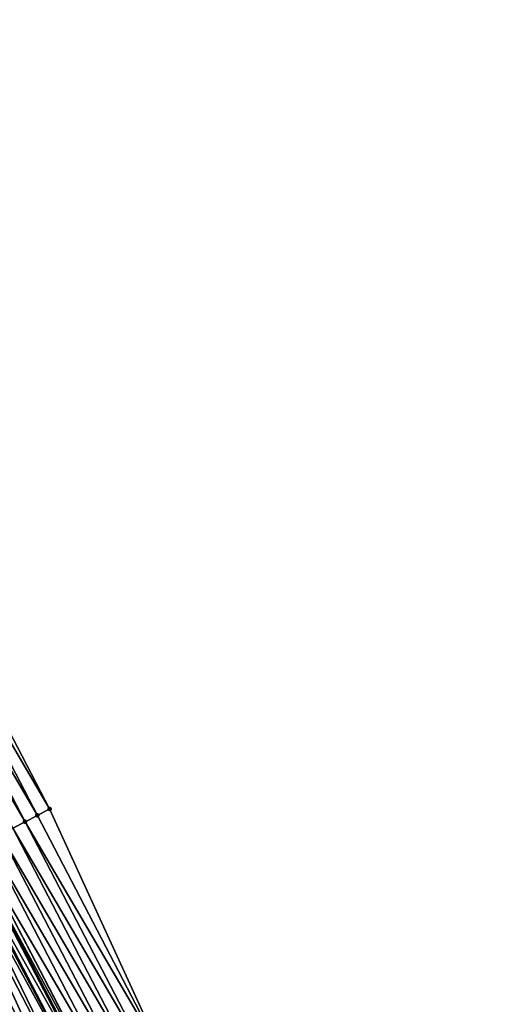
# Model space of a CAD drawing. Header units: feet. Extents: x 2007189 to 2022806, y 818621 to 837694.
# Tile 132 of 256: x 2012684 to 2012718, y 824394 to 824465. Entities that reach past the tile are written whole.
import ezdxf

# ---------------------------------------------------------------- set-up
doc = ezdxf.new("R2010")
doc.units = ezdxf.units.FT
doc.header["$MEASUREMENT"] = 0
for name, color, linetype, lineweight in [('EP_Travel Lane', 172, 'Continuous', 53), ('Road Shots', 141, 'Continuous', 100), ('Road X-Section', 40, 'Continuous', 13)]:
    doc.layers.add(name, color=color, linetype=linetype, lineweight=lineweight)
doc.layers.add('I-77-MM17-21_SB-Surface-Border', color=7, linetype='Continuous')
doc.layers.add('I-77-MM17-21_SB-Surface-TIN', color=7, linetype='Continuous')

msp = doc.modelspace()

# ---------------------------------------------------------------- linework, layer by layer
at = {"layer": 'EP_Travel Lane'}
msp.add_polyline3d([(2012606.61747695, 824547.1517972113, 314.7397068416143), (2012615.866685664, 824529.4211575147, 314.4629712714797), (2012625.109606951, 824511.6724502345, 314.193186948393), (2012634.342155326, 824493.9325531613, 313.9521905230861), (2012643.574715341, 824476.1926337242, 313.7129574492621), (2012652.807116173, 824458.453020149, 313.4495758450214), (2012662.039244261, 824440.713930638, 313.1448006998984), (2012671.271608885, 824422.9743866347, 312.8759175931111), (2012680.504007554, 824405.2347772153, 312.612206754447), (2012689.736066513, 824387.4958205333, 312.2969410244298), (2012698.967896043, 824369.7573046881, 311.9468588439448), (2012708.200127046, 824352.0180174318, 311.6576972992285), (2012717.538851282, 824334.2753266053, 311.364273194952), (2012726.767946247, 824316.6666165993, 311.0635565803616), (2012736.004809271, 824298.929589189, 310.7780899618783), (2012745.251099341, 824281.1732239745, 310.4889365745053), (2012754.480351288, 824263.4322854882, 310.2040148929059), (2012763.709603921, 824245.6913456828, 309.9192018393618), (2012772.938720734, 824227.9506669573, 309.6136779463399), (2012782.16792889, 824210.2098126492, 309.3220865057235), (2012791.397164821, 824192.468904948, 309.0347270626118)], dxfattribs=at)
at = {"layer": 'I-77-MM17-21_SB-Surface-Border', "color": 3, "linetype": 'Continuous', "lineweight": -3}
msp.add_polyline3d([(2012611.373012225, 824549.6355291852, 314.5508540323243), (2012621.508552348, 824532.367936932, 314.230600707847), (2012630.754128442, 824514.6140996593, 313.9436217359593), (2012639.986904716, 824496.8737646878, 313.7372091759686), (2012649.219075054, 824479.1345939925, 313.4388399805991), (2012658.451445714, 824461.3950383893, 313.1708816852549), (2012667.683857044, 824443.6554046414, 312.9090892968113), (2012676.916158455, 824425.9159820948, 312.6306123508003), (2012686.148469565, 824408.1765409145, 312.3536156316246), (2012694.494032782, 824389.9748458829, 312.1235321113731), (2012704.612462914, 824372.6988668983, 311.7041808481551), (2012713.844571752, 824354.9598143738, 311.3964787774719), (2012723.046734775, 824337.1084229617, 311.1246033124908), (2012732.189751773, 824319.5133119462, 310.8488090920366), (2012741.476999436, 824301.8029768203, 310.5468098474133), (2012750.777388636, 824284.0635164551, 310.278184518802), (2012760.036832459, 824266.3385759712, 309.979173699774), (2012769.296395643, 824248.6134069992, 309.6983077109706), (2012778.555916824, 824230.8883184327, 309.4110542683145), (2012786.929332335, 824212.6997463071, 309.1603073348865), (2012796.188815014, 824194.9747314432, 308.8672071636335)], dxfattribs=at)
at = {"layer": 'I-77-MM17-21_SB-Surface-TIN', "color": 128, "linetype": 'Continuous', "lineweight": -3}
for points in [[(2012686.148469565, 824408.1765409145, 312.3536156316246), (2012676.916158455, 824425.9159820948, 312.6306123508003), (2012676.029421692, 824425.4537068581, 312.6792190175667)], [(2012684.374987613, 824407.2520066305, 312.4495499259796), (2012675.142661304, 824424.9914770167, 312.7242404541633), (2012674.255904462, 824424.5292403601, 312.7698001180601)], [(2012685.261743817, 824407.7142445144, 312.4038935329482), (2012676.029421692, 824425.4537068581, 312.6792190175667), (2012675.142661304, 824424.9914770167, 312.7242404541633)], [(2012684.374987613, 824407.2520066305, 312.4495499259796), (2012685.261743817, 824407.7142445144, 312.4038935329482), (2012675.142661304, 824424.9914770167, 312.7242404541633)], [(2012685.261743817, 824407.7142445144, 312.4038935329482), (2012686.148469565, 824408.1765409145, 312.3536156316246), (2012676.029421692, 824425.4537068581, 312.6792190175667)], [(2012683.488218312, 824406.7897939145, 312.4932186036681), (2012684.374987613, 824407.2520066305, 312.4495499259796), (2012674.255904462, 824424.5292403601, 312.7698001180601)], [(2012694.494032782, 824389.9748458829, 312.1235321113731), (2012686.148469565, 824408.1765409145, 312.3536156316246), (2012685.261743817, 824407.7142445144, 312.4038935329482)], [(2012693.607270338, 824389.512619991, 312.1682414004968), (2012684.374987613, 824407.2520066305, 312.4495499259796), (2012683.488218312, 824406.7897939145, 312.4932186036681)], [(2012694.494032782, 824389.9748458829, 312.1235321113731), (2012685.261743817, 824407.7142445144, 312.4038935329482), (2012684.374987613, 824407.2520066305, 312.4495499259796)], [(2012693.607270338, 824389.512619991, 312.1682414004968), (2012694.494032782, 824389.9748458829, 312.1235321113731), (2012684.374987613, 824407.2520066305, 312.4495499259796)], [(2012692.720519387, 824389.0503720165, 312.214694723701), (2012683.488218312, 824406.7897939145, 312.4932186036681), (2012682.601374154, 824406.3277250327, 312.5255275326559)], [(2012692.720519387, 824389.0503720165, 312.214694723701), (2012693.607270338, 824389.512619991, 312.1682414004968), (2012683.488218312, 824406.7897939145, 312.4932186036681)], [(2012690.946835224, 824388.1262262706, 312.2799430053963), (2012681.714588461, 824405.8655438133, 312.566708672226), (2012680.827788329, 824405.4033903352, 312.6056988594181)], [(2012691.833726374, 824388.58820486, 312.254765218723), (2012682.601374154, 824406.3277250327, 312.5255275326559), (2012681.714588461, 824405.8655438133, 312.566708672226)], [(2012690.946835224, 824388.1262262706, 312.2799430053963), (2012691.833726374, 824388.58820486, 312.254765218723), (2012681.714588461, 824405.8655438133, 312.566708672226)], [(2012691.833726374, 824388.58820486, 312.254765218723), (2012692.720519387, 824389.0503720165, 312.214694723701), (2012682.601374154, 824406.3277250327, 312.5255275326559)], [(2012679.940848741, 824404.9415048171, 312.623526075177), (2012689.736066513, 824387.4958205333, 312.2969410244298), (2012680.504007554, 824405.2347772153, 312.612206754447)], [(2012690.059907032, 824387.6643188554, 312.299499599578), (2012680.827788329, 824405.4033903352, 312.6056988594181), (2012680.504007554, 824405.2347772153, 312.612206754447)], [(2012690.059907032, 824387.6643188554, 312.299499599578), (2012680.504007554, 824405.2347772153, 312.612206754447), (2012689.736066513, 824387.4958205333, 312.2969410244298)], [(2012690.059907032, 824387.6643188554, 312.299499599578), (2012690.067875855, 824387.6684658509, 312.2995180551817), (2012680.827788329, 824405.4033903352, 312.6056988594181)], [(2012690.067875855, 824387.6684658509, 312.2995180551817), (2012690.946835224, 824388.1262262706, 312.2799430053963), (2012680.827788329, 824405.4033903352, 312.6056988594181)], [(2012687.398365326, 824386.2800514, 312.2432727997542), (2012679.053707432, 824404.4800068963, 312.6107415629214), (2012678.166510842, 824404.0186151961, 312.5895679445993)], [(2012688.285619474, 824386.7413325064, 312.2731808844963), (2012679.516583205, 824404.7207175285, 312.6224460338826), (2012679.053707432, 824404.4800068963, 312.6107415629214)], [(2012687.398365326, 824386.2800514, 312.2432727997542), (2012688.285619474, 824386.7413325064, 312.2731808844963), (2012679.053707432, 824404.4800068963, 312.6107415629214)], [(2012689.163790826, 824387.1980591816, 312.2923616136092), (2012679.806364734, 824404.8715080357, 312.6238959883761), (2012679.516583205, 824404.7207175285, 312.6224460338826)], [(2012688.285619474, 824386.7413325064, 312.2731808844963), (2012689.163790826, 824387.1980591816, 312.2923616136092), (2012679.516583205, 824404.7207175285, 312.6224460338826)], [(2012689.163790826, 824387.1980591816, 312.2923616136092), (2012679.940848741, 824404.9415048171, 312.623526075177), (2012679.806364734, 824404.8715080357, 312.6238959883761)], [(2012689.172803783, 824387.2027478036, 312.2924908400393), (2012689.736066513, 824387.4958205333, 312.2969410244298), (2012679.940848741, 824404.9415048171, 312.623526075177)], [(2012689.163790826, 824387.1980591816, 312.2923616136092), (2012689.172803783, 824387.2027478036, 312.2924908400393), (2012679.940848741, 824404.9415048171, 312.623526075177)], [(2012686.511123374, 824385.8187468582, 312.2152155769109), (2012678.166510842, 824404.0186151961, 312.5895679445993), (2012677.279305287, 824403.5572407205, 312.5670339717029)], [(2012686.511123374, 824385.8187468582, 312.2152155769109), (2012687.398365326, 824386.2800514, 312.2432727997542), (2012678.166510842, 824404.0186151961, 312.5895679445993)], [(2012684.736709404, 824384.8960034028, 312.1697135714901), (2012676.392101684, 824403.0958624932, 312.5447963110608), (2012675.50492824, 824402.6344263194, 312.5271351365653)], [(2012685.623907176, 824385.3573928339, 312.1910663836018), (2012677.279305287, 824403.5572407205, 312.5670339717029), (2012676.392101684, 824403.0958624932, 312.5447963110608)], [(2012684.736709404, 824384.8960034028, 312.1697135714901), (2012685.623907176, 824385.3573928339, 312.1910663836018), (2012676.392101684, 824403.0958624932, 312.5447963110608)], [(2012685.623907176, 824385.3573928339, 312.1910663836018), (2012686.511123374, 824385.8187468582, 312.2152155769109), (2012677.279305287, 824403.5572407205, 312.5670339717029)], [(2012683.84950203, 824384.4346324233, 312.1469034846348), (2012684.736709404, 824384.8960034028, 312.1697135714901), (2012675.50492824, 824402.6344263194, 312.5271351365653)]]:
    msp.add_3dface(points, dxfattribs=at)
at = {"layer": 'Road Shots', "lineweight": 100}
for p in [(2012686.148469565, 824408.1765409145, 312.3536156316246), (2012684.374987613, 824407.2520066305, 312.4495499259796), (2012685.261743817, 824407.7142445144, 312.4038935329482)]:
    msp.add_point(p, dxfattribs=at)
at = {"layer": 'Road X-Section', "extrusion": (-0.4616127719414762, 0.8869667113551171, 0.01427241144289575), "elevation": -197854.564843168, "flags": 128}
msp.add_lwpolyline([(-2165963.574179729, 3136.534845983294), (-2165962.57417973, 3136.585129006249), (-2165961.574179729, 3136.630790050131), (-2165960.57417973, 3136.674463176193), (-2165959.57417973, 3136.706775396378), (-2165958.57417973, 3136.747960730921), (-2165957.574179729, 3136.786954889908), (-2165956.57417973, 3136.80478392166), (-2165956.422570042, 3136.80515387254), (-2165956.095903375, 3136.803703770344), (-2165955.574179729, 3136.79199810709), (-2165954.57417973, 3136.770822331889), (-2165953.574179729, 3136.748286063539), (-2165952.57417973, 3136.726046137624), (-2165951.574179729, 3136.708383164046), (-2165950.57417973, 3136.688631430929), (-2165949.574179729, 3136.664693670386), (-2165948.57417973, 3136.643973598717), (-2165947.574179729, 3136.625066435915), (-2165946.57417973, 3136.609355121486), (-2165945.574179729, 3136.586587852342), (-2165944.574179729, 3136.568070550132), (-2165943.574179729, 3136.538497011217), (-2165942.574179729, 3136.51552531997), (-2165941.57417973, 3136.495117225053), (-2165940.574179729, 3136.477714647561), (-2165939.574179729, 3136.46283203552), (-2165938.574179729, 3136.443048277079), (-2165937.57417973, 3136.422320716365), (-2165936.57417973, 3136.403955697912), (-2165935.574179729, 3136.384716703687), (-2165934.57417973, 3136.36703738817), (-2165933.57417973, 3136.341755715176), (-2165932.57417973, 3136.348985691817), (-2165931.57417973, 3136.322341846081), (-2165930.57417973, 3136.300076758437), (-2165929.57417973, 3136.283672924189), (-2165928.57417973, 3136.267834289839), (-2165927.574179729, 3136.25774332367), (-2165926.57417973, 3136.240609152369), (-2165925.574179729, 3136.222692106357), (-2165924.57417973, 3136.211068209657), (-2165923.57417973, 3136.19559986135), (-2165922.57417973, 3136.18424665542), (-2165921.574179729, 3136.164426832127), (-2165920.574179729, 3136.142202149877), (-2165920.147236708, 3136.132773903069), (-2165919.57417973, 3136.107456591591), (-2165918.57417973, 3136.058583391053), (-2165917.574179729, 3136.016426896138), (-2165916.574179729, 3135.976505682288), (-2165915.574179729, 3135.934250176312), (-2165915.512189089, 3135.931449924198)], dxfattribs=at)

doc.saveas('drawing.dxf')
